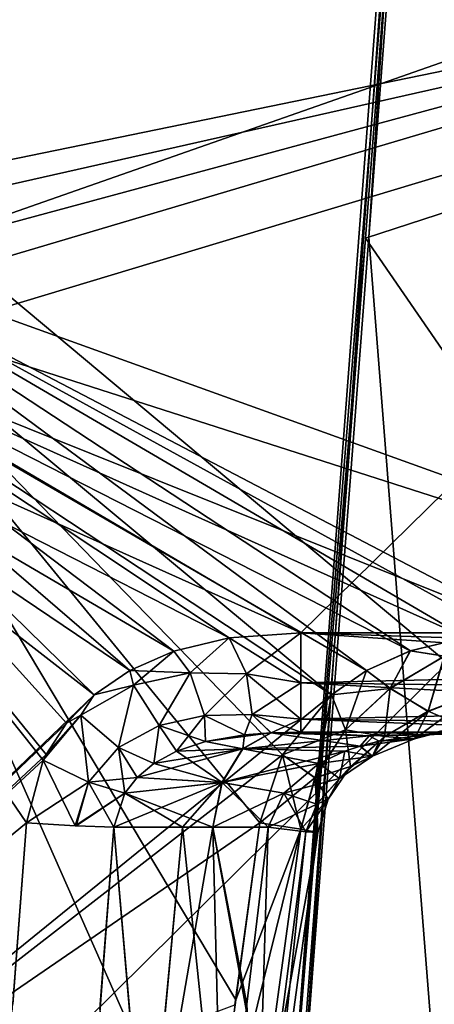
# Model space of a CAD drawing. Header units: millimetres. Extents: x -54 to 54, y -60 to 48.
# Tile 31 of 60: x -18.75 to -14.77, y 22.89 to 32.35. Entities that reach past the tile are written whole.
import ezdxf

# ---------------------------------------------------------------- set-up
doc = ezdxf.new("R2010")
doc.units = ezdxf.units.MM
doc.header["$LTSCALE"] = 41.718519
for name, color, linetype in [('100', 7, 'CONTINUOUS'), ('101', 7, 'CONTINUOUS'), ('14', 7, 'CONTINUOUS'), ('15', 7, 'CONTINUOUS'), ('157', 7, 'CONTINUOUS'), ('16', 7, 'CONTINUOUS'), ('17', 7, 'CONTINUOUS'), ('18', 7, 'CONTINUOUS'), ('28', 7, 'CONTINUOUS'), ('29', 7, 'CONTINUOUS'), ('30', 7, 'CONTINUOUS'), ('47', 7, 'CONTINUOUS'), ('48', 7, 'CONTINUOUS'), ('91', 7, 'CONTINUOUS'), ('93', 7, 'CONTINUOUS'), ('94', 7, 'CONTINUOUS'), ('95', 7, 'CONTINUOUS'), ('97', 7, 'CONTINUOUS'), ('98', 7, 'CONTINUOUS')]:
    doc.layers.add(name, color=color, linetype=linetype)

msp = doc.modelspace()

# ---------------------------------------------------------------- linework, layer by layer
at = {"layer": '100', "color": 7, "linetype": 'Continuous', "true_color": 0xe0f2ff}
for points in [[(-16.7406, 26.4081, 1.9427), (-17.2718, 26.2806, 1.9483), (-17.1132, 26.0721, 1.9888), (-16.7406, 26.4081, 1.9427)], [(-16.7406, 26.4081, 1.9427), (-17.1132, 26.0721, 1.9888), (-16.5721, 26.0631, 2.028), (-16.7406, 26.4081, 1.9427)], [(-16.0496, 26.4564, 1.9406), (-16.7406, 26.4081, 1.9427), (-16.0496, 25.9755, 2.0883), (-16.0496, 26.4564, 1.9406)], [(-16.7406, 26.4081, 1.9427), (-16.5721, 26.0631, 2.028), (-16.0496, 25.9755, 2.0883), (-16.7406, 26.4081, 1.9427)], [(-17.2718, 26.2806, 1.9483), (-17.6961, 26.0935, 1.9565), (-17.1132, 26.0721, 1.9888), (-17.2718, 26.2806, 1.9483)], [(-17.6961, 26.0935, 1.9565), (-18.0374, 25.8587, 1.9667), (-17.6604, 25.9534, 1.9724), (-17.6961, 26.0935, 1.9565)], [(-17.6961, 26.0935, 1.9565), (-17.6604, 25.9534, 1.9724), (-17.1132, 26.0721, 1.9888), (-17.6961, 26.0935, 1.9565)], [(-17.1132, 26.0721, 1.9888), (-17.6604, 25.9534, 1.9724), (-17.4141, 25.5646, 2.1854), (-17.1132, 26.0721, 1.9888)], [(-16.9765, 25.6622, 2.2528), (-17.1132, 26.0721, 1.9888), (-17.4141, 25.5646, 2.1854), (-16.9765, 25.6622, 2.2528)], [(-16.5721, 26.0631, 2.028), (-17.1132, 26.0721, 1.9888), (-16.9765, 25.6622, 2.2528), (-16.5721, 26.0631, 2.028)], [(-16.5193, 25.6724, 2.3439), (-16.5721, 26.0631, 2.028), (-16.9765, 25.6622, 2.2528), (-16.5193, 25.6724, 2.3439)], [(-16.0496, 25.9755, 2.0883), (-16.5721, 26.0631, 2.028), (-16.0496, 25.6268, 2.4523), (-16.0496, 25.9755, 2.0883)], [(-16.0496, 25.6268, 2.4523), (-16.5721, 26.0631, 2.028), (-16.5193, 25.6724, 2.3439), (-16.0496, 25.6268, 2.4523)], [(-17.6604, 25.9534, 1.9724), (-18.1666, 25.6641, 1.9766), (-17.8033, 25.3526, 2.1446), (-17.6604, 25.9534, 1.9724)], [(-18.0374, 25.8587, 1.9667), (-18.1666, 25.6641, 1.9766), (-17.6604, 25.9534, 1.9724), (-18.0374, 25.8587, 1.9667)], [(-17.4141, 25.5646, 2.1854), (-17.6604, 25.9534, 1.9724), (-17.8033, 25.3526, 2.1446), (-17.4141, 25.5646, 2.1854)], [(-18.0374, 25.8587, 1.9667), (-18.3043, 25.5863, 1.9786), (-18.1666, 25.6641, 1.9766), (-18.0374, 25.8587, 1.9667)], [(-18.1666, 25.6641, 1.9766), (-18.5271, 25.2322, 1.9941), (-18.0917, 25.0199, 2.1299), (-18.1666, 25.6641, 1.9766)], [(-18.5009, 25.285, 1.9918), (-18.5271, 25.2322, 1.9941), (-18.1666, 25.6641, 1.9766), (-18.5009, 25.285, 1.9918)], [(-18.3043, 25.5863, 1.9786), (-18.5009, 25.285, 1.9918), (-18.1666, 25.6641, 1.9766), (-18.3043, 25.5863, 1.9786)], [(-17.8033, 25.3526, 2.1446), (-18.1666, 25.6641, 1.9766), (-18.0917, 25.0199, 2.1299), (-17.8033, 25.3526, 2.1446)], [(-16.9672, 25.4121, 2.673), (-16.9765, 25.6622, 2.2528), (-17.4141, 25.5646, 2.1854), (-16.9672, 25.4121, 2.673)], [(-16.5917, 25.4759, 2.7818), (-16.5193, 25.6724, 2.3439), (-16.9765, 25.6622, 2.2528), (-16.5917, 25.4759, 2.7818)], [(-16.9672, 25.4121, 2.673), (-16.5917, 25.4759, 2.7818), (-16.9765, 25.6622, 2.2528), (-16.9672, 25.4121, 2.673)], [(-16.5917, 25.4759, 2.7818), (-16.338, 25.4942, 2.8566), (-16.5193, 25.6724, 2.3439), (-16.5917, 25.4759, 2.7818)], [(-16.0496, 25.5, 2.9397), (-16.0496, 25.6268, 2.4523), (-16.5193, 25.6724, 2.3439), (-16.0496, 25.5, 2.9397)], [(-16.338, 25.4942, 2.8566), (-16.0496, 25.5, 2.9397), (-16.5193, 25.6724, 2.3439), (-16.338, 25.4942, 2.8566)], [(-17.4628, 25.2012, 2.5437), (-17.4141, 25.5646, 2.1854), (-17.8033, 25.3526, 2.1446), (-17.4628, 25.2012, 2.5437)], [(-17.4628, 25.2012, 2.5437), (-17.2475, 25.3186, 2.5968), (-17.4141, 25.5646, 2.1854), (-17.4628, 25.2012, 2.5437)], [(-17.2475, 25.3186, 2.5968), (-16.9672, 25.4121, 2.673), (-17.4141, 25.5646, 2.1854), (-17.2475, 25.3186, 2.5968)], [(-17.6258, 25.065, 2.5082), (-17.8033, 25.3526, 2.1446), (-18.0917, 25.0199, 2.1299), (-17.6258, 25.065, 2.5082)], [(-17.6258, 25.065, 2.5082), (-17.4628, 25.2012, 2.5437), (-17.8033, 25.3526, 2.1446), (-17.6258, 25.065, 2.5082)], [(-18.5271, 25.2322, 1.9941), (-18.6878, 24.6307, 2.0203), (-18.0917, 25.0199, 2.1299), (-18.5271, 25.2322, 1.9941)], [(-18.0917, 25.0199, 2.1299), (-18.6878, 24.6307, 2.0203), (-18.2203, 24.6003, 2.1385), (-18.0917, 25.0199, 2.1299)], [(-17.7428, 24.9143, 2.4871), (-18.0917, 25.0199, 2.1299), (-18.2203, 24.6003, 2.1385), (-17.7428, 24.9143, 2.4871)], [(-17.7428, 24.9143, 2.4871), (-17.6258, 25.065, 2.5082), (-18.0917, 25.0199, 2.1299), (-17.7428, 24.9143, 2.4871)], [(-17.7428, 24.9143, 2.4871), (-18.2203, 24.6003, 2.1385), (-18.211, 24.5999, 2.1435), (-17.7428, 24.9143, 2.4871)], [(-17.8503, 24.5872, 2.4799), (-17.7428, 24.9143, 2.4871), (-18.211, 24.5999, 2.1435), (-17.8503, 24.5872, 2.4799)]]:
    msp.add_3dface(points, dxfattribs=at)
at = {"layer": '101', "color": 7, "linetype": 'Continuous', "true_color": 0xe0f2ff}
for points in [[(-14.9974, 26.2826, 5.06), (-14.4636, 26.4103, 4.8091), (-14.6676, 26.2315, 4.8876), (-14.9974, 26.2826, 5.06)], [(-15.4178, 26.0948, 5.2534), (-14.9974, 26.2826, 5.06), (-15.1901, 25.923, 5.0926), (-15.4178, 26.0948, 5.2534)], [(-14.9974, 26.2826, 5.06), (-14.6676, 26.2315, 4.8876), (-15.1901, 25.923, 5.0926), (-14.9974, 26.2826, 5.06)], [(-15.1901, 25.923, 5.0926), (-14.6676, 26.2315, 4.8876), (-14.827, 25.7007, 4.6751), (-15.1901, 25.923, 5.0926)], [(-14.827, 25.7007, 4.6751), (-14.6676, 26.2315, 4.8876), (-14.3437, 25.8871, 4.5405), (-14.827, 25.7007, 4.6751)], [(-15.7566, 25.8592, 5.4051), (-15.4178, 26.0948, 5.2534), (-15.6197, 25.5249, 5.2365), (-15.7566, 25.8592, 5.4051)], [(-15.4178, 26.0948, 5.2534), (-15.1901, 25.923, 5.0926), (-15.6197, 25.5249, 5.2365), (-15.4178, 26.0948, 5.2534)], [(-16.2275, 25.2841, 5.604), (-15.7566, 25.8592, 5.4051), (-15.914, 25.0611, 5.3131), (-16.2275, 25.2841, 5.604)], [(-15.7566, 25.8592, 5.4051), (-15.6197, 25.5249, 5.2365), (-15.914, 25.0611, 5.3131), (-15.7566, 25.8592, 5.4051)], [(-15.6197, 25.5249, 5.2365), (-15.1901, 25.923, 5.0926), (-15.2457, 25.4589, 4.7684), (-15.6197, 25.5249, 5.2365)], [(-15.2457, 25.4589, 4.7684), (-15.1901, 25.923, 5.0926), (-14.827, 25.7007, 4.6751), (-15.2457, 25.4589, 4.7684)], [(-14.3437, 25.8871, 4.5405), (-14.4931, 25.5586, 4.1525), (-14.9586, 25.4371, 4.2346), (-14.3437, 25.8871, 4.5405)], [(-14.827, 25.7007, 4.6751), (-14.3437, 25.8871, 4.5405), (-14.9586, 25.4371, 4.2346), (-14.827, 25.7007, 4.6751)], [(-14.827, 25.7007, 4.6751), (-14.9586, 25.4371, 4.2346), (-15.3608, 25.2691, 4.2872), (-14.827, 25.7007, 4.6751)], [(-15.2457, 25.4589, 4.7684), (-14.827, 25.7007, 4.6751), (-15.3608, 25.2691, 4.2872), (-15.2457, 25.4589, 4.7684)], [(-14.4931, 25.5586, 4.1525), (-14.8495, 25.477, 3.7009), (-14.9586, 25.4371, 4.2346), (-14.4931, 25.5586, 4.1525)], [(-13.9836, 25.6396, 4.0369), (-14.8495, 25.477, 3.7009), (-14.4931, 25.5586, 4.1525), (-13.9836, 25.6396, 4.0369)], [(-13.9836, 25.6396, 4.0369), (-13.9932, 25.6268, 4.0169), (-14.8495, 25.477, 3.7009), (-13.9836, 25.6396, 4.0369)], [(-13.9932, 25.6268, 4.0169), (-14.2047, 25.5, 3.5778), (-14.8495, 25.477, 3.7009), (-13.9932, 25.6268, 4.0169)], [(-15.914, 25.0611, 5.3131), (-15.6197, 25.5249, 5.2365), (-15.5728, 25.1704, 4.8198), (-15.914, 25.0611, 5.3131)], [(-15.5728, 25.1704, 4.8198), (-15.6197, 25.5249, 5.2365), (-15.2457, 25.4589, 4.7684), (-15.5728, 25.1704, 4.8198)], [(-14.8495, 25.477, 3.7009), (-15.2983, 25.4131, 3.7743), (-14.9586, 25.4371, 4.2346), (-14.8495, 25.477, 3.7009)], [(-15.2457, 25.4589, 4.7684), (-15.3608, 25.2691, 4.2872), (-15.6798, 25.0559, 4.3137), (-15.2457, 25.4589, 4.7684)], [(-15.5728, 25.1704, 4.8198), (-15.2457, 25.4589, 4.7684), (-15.6798, 25.0559, 4.3137), (-15.5728, 25.1704, 4.8198)], [(-15.4816, 25.3673, 3.8031), (-15.6269, 25.3192, 3.8256), (-15.3608, 25.2691, 4.2872), (-15.4816, 25.3673, 3.8031)], [(-14.9586, 25.4371, 4.2346), (-15.4816, 25.3673, 3.8031), (-15.3608, 25.2691, 4.2872), (-14.9586, 25.4371, 4.2346)], [(-15.2983, 25.4131, 3.7743), (-15.4816, 25.3673, 3.8031), (-14.9586, 25.4371, 4.2346), (-15.2983, 25.4131, 3.7743)], [(-16.4438, 24.6307, 5.6765), (-16.2275, 25.2841, 5.604), (-16.0499, 24.5695, 5.3282), (-16.4438, 24.6307, 5.6765)], [(-16.0499, 24.5695, 5.3282), (-16.2275, 25.2841, 5.604), (-15.914, 25.0611, 5.3131), (-16.0499, 24.5695, 5.3282)], [(-15.6269, 25.3192, 3.8256), (-15.8785, 25.2014, 3.864), (-15.3608, 25.2691, 4.2872), (-15.6269, 25.3192, 3.8256)], [(-15.8785, 25.2014, 3.864), (-16.2127, 24.9138, 3.9115), (-15.6798, 25.0559, 4.3137), (-15.8785, 25.2014, 3.864)], [(-15.3608, 25.2691, 4.2872), (-15.8785, 25.2014, 3.864), (-15.6798, 25.0559, 4.3137), (-15.3608, 25.2691, 4.2872)], [(-15.7885, 24.8559, 4.8345), (-15.914, 25.0611, 5.3131), (-15.5728, 25.1704, 4.8198), (-15.7885, 24.8559, 4.8345)], [(-15.5728, 25.1704, 4.8198), (-15.6798, 25.0559, 4.3137), (-15.8978, 24.8085, 4.3182), (-15.5728, 25.1704, 4.8198)], [(-15.7885, 24.8559, 4.8345), (-15.5728, 25.1704, 4.8198), (-15.8978, 24.8085, 4.3182), (-15.7885, 24.8559, 4.8345)], [(-15.6798, 25.0559, 4.3137), (-16.2127, 24.9138, 3.9115), (-15.8978, 24.8085, 4.3182), (-15.6798, 25.0559, 4.3137)], [(-15.8878, 24.5377, 4.8247), (-16.0499, 24.5695, 5.3282), (-15.914, 25.0611, 5.3131), (-15.8878, 24.5377, 4.8247)], [(-15.8878, 24.5377, 4.8247), (-15.914, 25.0611, 5.3131), (-15.7885, 24.8559, 4.8345), (-15.8878, 24.5377, 4.8247)], [(-16.2127, 24.9138, 3.9115), (-16.3632, 24.5872, 3.9231), (-15.8978, 24.8085, 4.3182), (-16.2127, 24.9138, 3.9115)], [(-16.3632, 24.5872, 3.9231), (-16.0035, 24.5443, 4.3077), (-15.8978, 24.8085, 4.3182), (-16.3632, 24.5872, 3.9231)], [(-16.0035, 24.5443, 4.3077), (-15.7885, 24.8559, 4.8345), (-15.8978, 24.8085, 4.3182), (-16.0035, 24.5443, 4.3077)], [(-16.0035, 24.5443, 4.3077), (-15.8878, 24.5377, 4.8247), (-15.7885, 24.8559, 4.8345), (-16.0035, 24.5443, 4.3077)]]:
    msp.add_3dface(points, dxfattribs=at)
at = {"layer": '14', "color": 7, "linetype": 'Continuous', "true_color": 0xe0f2ff}
for points in [[(-21.9479, 38.6944, -1.4063), (-9.4518, 32.9344, -1.6578), (-22.522, 30.2511, -1.7749), (-21.9479, 38.6944, -1.4063)], [(-9.4518, 32.9344, -1.6578), (-10.6909, 26.4564, -1.9406), (-22.522, 30.2511, -1.7749), (-9.4518, 32.9344, -1.6578)], [(-18.8204, 22.8852, -2.0965), (-22.522, 30.2511, -1.7749), (-18.6878, 24.6307, -2.0203), (-18.8204, 22.8852, -2.0965)], [(-18.6878, 24.6307, -2.0203), (-22.522, 30.2511, -1.7749), (-18.5271, 25.2322, -1.9941), (-18.6878, 24.6307, -2.0203)], [(-18.5271, 25.2322, -1.9941), (-22.522, 30.2511, -1.7749), (-18.5009, 25.285, -1.9918), (-18.5271, 25.2322, -1.9941)], [(-18.5009, 25.285, -1.9918), (-22.522, 30.2511, -1.7749), (-18.3043, 25.5863, -1.9786), (-18.5009, 25.285, -1.9918)], [(-18.3043, 25.5863, -1.9786), (-22.522, 30.2511, -1.7749), (-18.0374, 25.8587, -1.9667), (-18.3043, 25.5863, -1.9786)], [(-18.0374, 25.8587, -1.9667), (-22.522, 30.2511, -1.7749), (-17.6961, 26.0935, -1.9565), (-18.0374, 25.8587, -1.9667)], [(-17.6961, 26.0935, -1.9565), (-22.522, 30.2511, -1.7749), (-17.2718, 26.2806, -1.9483), (-17.6961, 26.0935, -1.9565)], [(-17.2718, 26.2806, -1.9483), (-22.522, 30.2511, -1.7749), (-16.7406, 26.4081, -1.9427), (-17.2718, 26.2806, -1.9483)], [(-16.7406, 26.4081, -1.9427), (-22.522, 30.2511, -1.7749), (-16.0496, 26.4564, -1.9406), (-16.7406, 26.4081, -1.9427)], [(-22.522, 30.2511, -1.7749), (-10.6909, 26.4564, -1.9406), (-16.0496, 26.4564, -1.9406), (-22.522, 30.2511, -1.7749)]]:
    msp.add_3dface(points, dxfattribs=at)
at = {"layer": '15', "color": 7, "linetype": 'Continuous', "true_color": 0xe0f2ff}
for points in [[(-21.9479, 38.6944, 1.4063), (-22.5803, 29.3888, 1.8126), (-9.4518, 32.9344, 1.6578), (-21.9479, 38.6944, 1.4063)], [(-22.5803, 29.3888, 1.8126), (-16.0496, 26.4564, 1.9406), (-9.4518, 32.9344, 1.6578), (-22.5803, 29.3888, 1.8126)], [(-16.0496, 26.4564, 1.9406), (-10.6909, 26.4564, 1.9406), (-9.4518, 32.9344, 1.6578), (-16.0496, 26.4564, 1.9406)], [(-23.1484, 20.9564, 2.1807), (-18.0374, 25.8587, 1.9667), (-22.5803, 29.3888, 1.8126), (-23.1484, 20.9564, 2.1807)], [(-16.7406, 26.4081, 1.9427), (-16.0496, 26.4564, 1.9406), (-22.5803, 29.3888, 1.8126), (-16.7406, 26.4081, 1.9427)], [(-17.2718, 26.2806, 1.9483), (-16.7406, 26.4081, 1.9427), (-22.5803, 29.3888, 1.8126), (-17.2718, 26.2806, 1.9483)], [(-17.6961, 26.0935, 1.9565), (-17.2718, 26.2806, 1.9483), (-22.5803, 29.3888, 1.8126), (-17.6961, 26.0935, 1.9565)], [(-18.0374, 25.8587, 1.9667), (-17.6961, 26.0935, 1.9565), (-22.5803, 29.3888, 1.8126), (-18.0374, 25.8587, 1.9667)], [(-18.3043, 25.5863, 1.9786), (-18.0374, 25.8587, 1.9667), (-23.1484, 20.9564, 2.1807), (-18.3043, 25.5863, 1.9786)], [(-18.5009, 25.285, 1.9918), (-18.3043, 25.5863, 1.9786), (-23.1484, 20.9564, 2.1807), (-18.5009, 25.285, 1.9918)], [(-18.5271, 25.2322, 1.9941), (-18.5009, 25.285, 1.9918), (-23.1484, 20.9564, 2.1807), (-18.5271, 25.2322, 1.9941)], [(-18.6878, 24.6307, 2.0203), (-18.5271, 25.2322, 1.9941), (-23.1484, 20.9564, 2.1807), (-18.6878, 24.6307, 2.0203)], [(-18.8328, 22.7223, 2.1036), (-18.6878, 24.6307, 2.0203), (-23.1484, 20.9564, 2.1807), (-18.8328, 22.7223, 2.1036)]]:
    msp.add_3dface(points, dxfattribs=at)
at = {"layer": '157', "color": 7, "linetype": 'Continuous', "true_color": 0xe0f2ff}
for points in [[(-16.1083, 20.9644, 17.1434), (-14.8473, 38.7048, 16.4968), (-16.2018, 20.9665, 16.9465), (-16.1083, 20.9644, 17.1434)], [(-14.8473, 38.7048, 16.4968), (-14.7838, 38.6944, 16.2827), (-16.2018, 20.9665, 16.9465), (-14.8473, 38.7048, 16.4968)], [(-14.7838, 38.6944, 16.2827), (-15.4299, 30.2511, 16.5017), (-16.2018, 20.9665, 16.9465), (-14.7838, 38.6944, 16.2827)], [(-16.1083, 20.9644, 17.1434), (-15.3971, 30.2591, 16.9099), (-14.8473, 38.7048, 16.4968), (-16.1083, 20.9644, 17.1434)], [(-15.3971, 30.2591, 16.9099), (-14.7476, 38.7023, 16.6939), (-14.8473, 38.7048, 16.4968), (-15.3971, 30.2591, 16.9099)], [(-15.4299, 30.2511, 16.5017), (-16.1378, 20.9564, 16.7385), (-16.2018, 20.9665, 16.9465), (-15.4299, 30.2511, 16.5017)]]:
    msp.add_3dface(points, dxfattribs=at)
at = {"layer": '16', "color": 7, "linetype": 'Continuous', "true_color": 0xe0f2ff}
for points in [[(-20.3845, 38.6944, 8.2558), (-9.235, 32.9344, 2.6074), (-21.0606, 30.2651, 8.1729), (-20.3845, 38.6944, 8.2558)], [(-9.235, 32.9344, 2.6074), (-10.4742, 26.4564, 2.8902), (-21.0606, 30.2651, 8.1729), (-9.235, 32.9344, 2.6074)], [(-21.8022, 20.9564, 8.0789), (-21.0606, 30.2651, 8.1729), (-16.9401, 20.9564, 5.7375), (-21.8022, 20.9564, 8.0789)], [(-16.9401, 20.9564, 5.7375), (-21.0606, 30.2651, 8.1729), (-16.6771, 22.9284, 5.7064), (-16.9401, 20.9564, 5.7375)], [(-16.6771, 22.9284, 5.7064), (-21.0606, 30.2651, 8.1729), (-16.4438, 24.6307, 5.6765), (-16.6771, 22.9284, 5.7064)], [(-16.4438, 24.6307, 5.6765), (-21.0606, 30.2651, 8.1729), (-16.2275, 25.2841, 5.604), (-16.4438, 24.6307, 5.6765)], [(-16.2275, 25.2841, 5.604), (-21.0606, 30.2651, 8.1729), (-15.7566, 25.8592, 5.4051), (-16.2275, 25.2841, 5.604)], [(-15.7566, 25.8592, 5.4051), (-21.0606, 30.2651, 8.1729), (-15.4178, 26.0948, 5.2534), (-15.7566, 25.8592, 5.4051)], [(-15.4178, 26.0948, 5.2534), (-21.0606, 30.2651, 8.1729), (-14.9974, 26.2826, 5.06), (-15.4178, 26.0948, 5.2534)], [(-14.9974, 26.2826, 5.06), (-21.0606, 30.2651, 8.1729), (-14.4636, 26.4103, 4.8091), (-14.9974, 26.2826, 5.06)], [(-14.4636, 26.4103, 4.8091), (-21.0606, 30.2651, 8.1729), (-14.1046, 26.4471, 4.638), (-14.4636, 26.4103, 4.8091)], [(-14.1046, 26.4471, 4.638), (-21.0606, 30.2651, 8.1729), (-13.7712, 26.4564, 4.4779), (-14.1046, 26.4471, 4.638)], [(-21.0606, 30.2651, 8.1729), (-10.4742, 26.4564, 2.8902), (-13.7712, 26.4564, 4.4779), (-21.0606, 30.2651, 8.1729)]]:
    msp.add_3dface(points, dxfattribs=at)
at = {"layer": '17', "color": 7, "linetype": 'Continuous', "true_color": 0xe0f2ff}
for points in [[(-19.1642, 38.6944, 10.7899), (-19.5577, 29.3888, 11.4303), (-7.7965, 32.9344, 5.5946), (-19.1642, 38.6944, 10.7899)], [(-19.9098, 20.9564, 12.0085), (-9.6339, 20.9564, 7.0599), (-7.7965, 32.9344, 5.5946), (-19.9098, 20.9564, 12.0085)], [(-19.5577, 29.3888, 11.4303), (-19.9098, 20.9564, 12.0085), (-7.7965, 32.9344, 5.5946), (-19.5577, 29.3888, 11.4303)]]:
    msp.add_3dface(points, dxfattribs=at)
at = {"layer": '18', "color": 7, "linetype": 'Continuous', "true_color": 0xe0f2ff}
for points in [[(-14.7838, 38.6944, 16.2827), (-7.1892, 32.9344, 6.3561), (-15.4299, 30.2511, 16.5017), (-14.7838, 38.6944, 16.2827)], [(-7.1892, 32.9344, 6.3561), (-9.0266, 20.9564, 7.8214), (-15.4299, 30.2511, 16.5017), (-7.1892, 32.9344, 6.3561)], [(-15.4299, 30.2511, 16.5017), (-9.0266, 20.9564, 7.8214), (-16.1378, 20.9564, 16.7385), (-15.4299, 30.2511, 16.5017)]]:
    msp.add_3dface(points, dxfattribs=at)
at = {"layer": '28', "color": 7, "linetype": 'Continuous', "true_color": 0xe0f2ff}
for points in [[(-19.1642, 38.6944, -10.7899), (-7.721, 34.3873, -5.4878), (-19.5215, 30.2511, -11.3711), (-19.1642, 38.6944, -10.7899)], [(-7.721, 34.3873, -5.4878), (-8.4152, 20.9564, -6.473), (-19.5215, 30.2511, -11.3711), (-7.721, 34.3873, -5.4878)], [(-8.4152, 20.9564, -6.473), (-19.9098, 20.9564, -12.0085), (-19.5215, 30.2511, -11.3711), (-8.4152, 20.9564, -6.473)]]:
    msp.add_3dface(points, dxfattribs=at)
at = {"layer": '29', "color": 7, "linetype": 'Continuous', "true_color": 0xe0f2ff}
for points in [[(-20.3845, 38.6944, -8.2558), (-21.1294, 29.4041, -8.1643), (-9.235, 32.9344, -2.6074), (-20.3845, 38.6944, -8.2558)], [(-21.1294, 29.4041, -8.1643), (-13.7712, 26.4564, -4.4779), (-9.235, 32.9344, -2.6074), (-21.1294, 29.4041, -8.1643)], [(-21.8022, 20.9564, -8.0789), (-15.7568, 25.8591, -5.4052), (-21.1294, 29.4041, -8.1643), (-21.8022, 20.9564, -8.0789)], [(-15.418, 26.0947, -5.2535), (-14.9976, 26.2826, -5.0601), (-21.1294, 29.4041, -8.1643), (-15.418, 26.0947, -5.2535)], [(-14.9976, 26.2826, -5.0601), (-14.4638, 26.4103, -4.8093), (-21.1294, 29.4041, -8.1643), (-14.9976, 26.2826, -5.0601)], [(-15.7568, 25.8591, -5.4052), (-15.418, 26.0947, -5.2535), (-21.1294, 29.4041, -8.1643), (-15.7568, 25.8591, -5.4052)], [(-14.4638, 26.4103, -4.8093), (-13.7712, 26.4564, -4.4779), (-21.1294, 29.4041, -8.1643), (-14.4638, 26.4103, -4.8093)], [(-16.2276, 25.2839, -5.604), (-15.7568, 25.8591, -5.4052), (-21.8022, 20.9564, -8.0789), (-16.2276, 25.2839, -5.604)], [(-16.4438, 24.6307, -5.6765), (-16.2276, 25.2839, -5.604), (-21.8022, 20.9564, -8.0789), (-16.4438, 24.6307, -5.6765)], [(-16.6837, 22.8791, -5.7072), (-16.4438, 24.6307, -5.6765), (-21.8022, 20.9564, -8.0789), (-16.6837, 22.8791, -5.7072)]]:
    msp.add_3dface(points, dxfattribs=at)
at = {"layer": '30', "color": 7, "linetype": 'Continuous', "true_color": 0xe0f2ff}
for points in [[(-14.7476, 38.7023, 16.6939), (-15.3971, 30.2591, 16.9099), (-13.8001, 10.0376, 19.993), (-14.7476, 38.7023, 16.6939)], [(-15.3971, 30.2591, 16.9099), (-16.1083, 20.9644, 17.1434), (-13.8001, 10.0376, 19.993), (-15.3971, 30.2591, 16.9099)]]:
    msp.add_3dface(points, dxfattribs=at)
at = {"layer": '47', "color": 7, "linetype": 'Continuous', "true_color": 0xe0f2ff}
for points in [[(-17.5335, 20.9128, 3.3967), (-17.8503, 24.5872, 2.4799), (-17.9945, 22.6788, 2.5645), (-17.5335, 20.9128, 3.3967)], [(-17.1895, 24.5872, 3.2867), (-17.8503, 24.5872, 2.4799), (-17.5335, 20.9128, 3.3967), (-17.1895, 24.5872, 3.2867)], [(-16.8037, 20.9128, 4.0202), (-17.1895, 24.5872, 3.2867), (-17.5335, 20.9128, 3.3967), (-16.8037, 20.9128, 4.0202)], [(-16.8979, 24.5872, 3.5465), (-17.1895, 24.5872, 3.2867), (-16.8037, 20.9128, 4.0202), (-16.8979, 24.5872, 3.5465)], [(-16.5693, 22.8849, 3.9699), (-16.8979, 24.5872, 3.5465), (-16.8037, 20.9128, 4.0202), (-16.5693, 22.8849, 3.9699)], [(-16.3632, 24.5872, 3.9231), (-16.8979, 24.5872, 3.5465), (-16.5693, 22.8849, 3.9699), (-16.3632, 24.5872, 3.9231)]]:
    msp.add_3dface(points, dxfattribs=at)
at = {"layer": '48', "color": 7, "linetype": 'Continuous', "true_color": 0xe0f2ff}
for points in [[(-17.8503, 24.5872, -2.4799), (-17.5323, 20.9128, -3.3979), (-17.9822, 22.8417, -2.5573), (-17.8503, 24.5872, -2.4799)], [(-17.5323, 20.9128, -3.3979), (-17.8503, 24.5872, -2.4799), (-17.188, 24.5872, -3.2882), (-17.5323, 20.9128, -3.3979)], [(-16.8037, 20.9128, -4.0202), (-17.5323, 20.9128, -3.3979), (-16.8967, 24.5872, -3.5474), (-16.8037, 20.9128, -4.0202)], [(-16.8967, 24.5872, -3.5474), (-17.5323, 20.9128, -3.3979), (-17.188, 24.5872, -3.2882), (-16.8967, 24.5872, -3.5474)], [(-16.5752, 22.8356, -3.9712), (-16.8037, 20.9128, -4.0202), (-16.8967, 24.5872, -3.5474), (-16.5752, 22.8356, -3.9712)], [(-16.3632, 24.5872, -3.9231), (-16.5752, 22.8356, -3.9712), (-16.8967, 24.5872, -3.5474), (-16.3632, 24.5872, -3.9231)]]:
    msp.add_3dface(points, dxfattribs=at)
at = {"layer": '91', "color": 7, "linetype": 'Continuous', "true_color": 0xe0f2ff}
for points in [[(-16.0496, 26.4564, -1.9406), (-10.8744, 26.0972, -2.0244), (-16.0496, 25.9755, -2.0883), (-16.0496, 26.4564, -1.9406)], [(-16.0496, 26.4564, -1.9406), (-10.6909, 26.4564, -1.9406), (-10.7427, 26.2797, -1.9642), (-16.0496, 26.4564, -1.9406)], [(-10.8744, 26.0972, -2.0244), (-16.0496, 26.4564, -1.9406), (-10.7427, 26.2797, -1.9642), (-10.8744, 26.0972, -2.0244)], [(-10.8744, 26.0972, -2.0244), (-11.1125, 25.9089, -2.133), (-16.0496, 25.9755, -2.0883), (-10.8744, 26.0972, -2.0244)], [(-11.1125, 25.9089, -2.133), (-11.4872, 25.728, -2.3041), (-16.0496, 25.9755, -2.0883), (-11.1125, 25.9089, -2.133)], [(-16.0496, 25.9755, -2.0883), (-11.4872, 25.728, -2.3041), (-16.0496, 25.6268, -2.4523), (-16.0496, 25.9755, -2.0883)], [(-11.4872, 25.728, -2.3041), (-12.0475, 25.5749, -2.5599), (-16.0496, 25.6268, -2.4523), (-11.4872, 25.728, -2.3041)], [(-16.0496, 25.6268, -2.4523), (-12.8795, 25.5, -2.9397), (-16.0496, 25.5, -2.9397), (-16.0496, 25.6268, -2.4523)], [(-12.0475, 25.5749, -2.5599), (-12.8795, 25.5, -2.9397), (-16.0496, 25.6268, -2.4523), (-12.0475, 25.5749, -2.5599)]]:
    msp.add_3dface(points, dxfattribs=at)
at = {"layer": '93', "color": 7, "linetype": 'Continuous', "true_color": 0xe0f2ff}
for points in [[(-16.5918, 25.4759, -2.7818), (-16.6098, 25.34, -3.196), (-16.9672, 25.4121, -2.673), (-16.5918, 25.4759, -2.7818)], [(-16.3367, 25.4942, -2.857), (-16.6098, 25.34, -3.196), (-16.5918, 25.4759, -2.7818), (-16.3367, 25.4942, -2.857)], [(-16.3367, 25.4942, -2.857), (-15.4802, 25.3677, -3.8029), (-16.6098, 25.34, -3.196), (-16.3367, 25.4942, -2.857)], [(-16.0496, 25.5, -2.9397), (-15.3922, 25.4656, -3.5826), (-16.3367, 25.4942, -2.857), (-16.0496, 25.5, -2.9397)], [(-15.3922, 25.4656, -3.5826), (-15.4802, 25.3677, -3.8029), (-16.3367, 25.4942, -2.857), (-15.3922, 25.4656, -3.5826)], [(-16.0496, 25.5, -2.9397), (-15.2981, 25.5, -3.3403), (-15.3922, 25.4656, -3.5826), (-16.0496, 25.5, -2.9397)], [(-15.4802, 25.3677, -3.8029), (-15.3922, 25.4656, -3.5826), (-15.2984, 25.4131, -3.7744), (-15.4802, 25.3677, -3.8029)], [(-15.3922, 25.4656, -3.5826), (-15.2981, 25.5, -3.3403), (-14.8497, 25.4769, -3.7009), (-15.3922, 25.4656, -3.5826)], [(-15.2984, 25.4131, -3.7744), (-15.3922, 25.4656, -3.5826), (-14.8497, 25.4769, -3.7009), (-15.2984, 25.4131, -3.7744)], [(-15.2981, 25.5, -3.3403), (-15.1714, 25.5, -3.3868), (-14.8497, 25.4769, -3.7009), (-15.2981, 25.5, -3.3403)], [(-15.1714, 25.5, -3.3868), (-14.2047, 25.5, -3.5778), (-14.8497, 25.4769, -3.7009), (-15.1714, 25.5, -3.3868)], [(-16.9672, 25.4121, -2.673), (-16.6098, 25.34, -3.196), (-17.2475, 25.3186, -2.5968), (-16.9672, 25.4121, -2.673)], [(-16.6098, 25.34, -3.196), (-15.4802, 25.3677, -3.8029), (-15.627, 25.3192, -3.8256), (-16.6098, 25.34, -3.196)], [(-17.2475, 25.3186, -2.5968), (-16.8084, 25.0161, -3.4392), (-17.4628, 25.2012, -2.5437), (-17.2475, 25.3186, -2.5968)], [(-16.6098, 25.34, -3.196), (-16.8084, 25.0161, -3.4392), (-17.2475, 25.3186, -2.5968), (-16.6098, 25.34, -3.196)], [(-16.8084, 25.0161, -3.4392), (-16.6098, 25.34, -3.196), (-15.8786, 25.2013, -3.864), (-16.8084, 25.0161, -3.4392)], [(-15.8786, 25.2013, -3.864), (-16.6098, 25.34, -3.196), (-15.627, 25.3192, -3.8256), (-15.8786, 25.2013, -3.864)], [(-17.4628, 25.2012, -2.5437), (-16.8084, 25.0161, -3.4392), (-17.6258, 25.065, -2.5082), (-17.4628, 25.2012, -2.5437)], [(-16.2128, 24.9138, -3.9115), (-16.8084, 25.0161, -3.4392), (-15.8786, 25.2013, -3.864), (-16.2128, 24.9138, -3.9115)], [(-17.6258, 25.065, -2.5082), (-16.8084, 25.0161, -3.4392), (-17.7428, 24.9143, -2.4871), (-17.6258, 25.065, -2.5082)], [(-16.8084, 25.0161, -3.4392), (-16.8967, 24.5872, -3.5474), (-17.7428, 24.9143, -2.4871), (-16.8084, 25.0161, -3.4392)], [(-16.3632, 24.5872, -3.9231), (-16.8967, 24.5872, -3.5474), (-16.8084, 25.0161, -3.4392), (-16.3632, 24.5872, -3.9231)], [(-16.3632, 24.5872, -3.9231), (-16.8084, 25.0161, -3.4392), (-16.2128, 24.9138, -3.9115), (-16.3632, 24.5872, -3.9231)], [(-17.188, 24.5872, -3.2882), (-17.8503, 24.5872, -2.4799), (-17.7428, 24.9143, -2.4871), (-17.188, 24.5872, -3.2882)], [(-16.8967, 24.5872, -3.5474), (-17.188, 24.5872, -3.2882), (-17.7428, 24.9143, -2.4871), (-16.8967, 24.5872, -3.5474)]]:
    msp.add_3dface(points, dxfattribs=at)
at = {"layer": '94', "color": 7, "linetype": 'Continuous', "true_color": 0xe0f2ff}
for points in [[(-17.2718, 26.2806, -1.9483), (-16.7406, 26.4081, -1.9427), (-17.1132, 26.0721, -1.9888), (-17.2718, 26.2806, -1.9483)], [(-17.1132, 26.0721, -1.9888), (-16.7406, 26.4081, -1.9427), (-16.5721, 26.0631, -2.028), (-17.1132, 26.0721, -1.9888)], [(-16.7406, 26.4081, -1.9427), (-16.0496, 26.4564, -1.9406), (-16.5721, 26.0631, -2.028), (-16.7406, 26.4081, -1.9427)], [(-16.0496, 26.4564, -1.9406), (-16.0496, 25.9755, -2.0883), (-16.5721, 26.0631, -2.028), (-16.0496, 26.4564, -1.9406)], [(-17.6961, 26.0935, -1.9565), (-17.2718, 26.2806, -1.9483), (-17.6604, 25.9534, -1.9724), (-17.6961, 26.0935, -1.9565)], [(-17.6604, 25.9534, -1.9724), (-17.2718, 26.2806, -1.9483), (-17.1132, 26.0721, -1.9888), (-17.6604, 25.9534, -1.9724)], [(-18.0374, 25.8587, -1.9667), (-17.6961, 26.0935, -1.9565), (-17.6604, 25.9534, -1.9724), (-18.0374, 25.8587, -1.9667)], [(-17.6604, 25.9534, -1.9724), (-17.1132, 26.0721, -1.9888), (-17.4141, 25.5646, -2.1854), (-17.6604, 25.9534, -1.9724)], [(-17.4141, 25.5646, -2.1854), (-17.1132, 26.0721, -1.9888), (-16.9765, 25.6622, -2.2528), (-17.4141, 25.5646, -2.1854)], [(-17.1132, 26.0721, -1.9888), (-16.5721, 26.0631, -2.028), (-16.9765, 25.6622, -2.2528), (-17.1132, 26.0721, -1.9888)], [(-16.9765, 25.6622, -2.2528), (-16.5721, 26.0631, -2.028), (-16.5193, 25.6724, -2.3439), (-16.9765, 25.6622, -2.2528)], [(-16.5721, 26.0631, -2.028), (-16.0496, 25.9755, -2.0883), (-16.5193, 25.6724, -2.3439), (-16.5721, 26.0631, -2.028)], [(-18.1666, 25.6641, -1.9766), (-17.6604, 25.9534, -1.9724), (-17.8033, 25.3526, -2.1446), (-18.1666, 25.6641, -1.9766)], [(-18.1666, 25.6641, -1.9766), (-18.0374, 25.8587, -1.9667), (-17.6604, 25.9534, -1.9724), (-18.1666, 25.6641, -1.9766)], [(-17.8033, 25.3526, -2.1446), (-17.6604, 25.9534, -1.9724), (-17.4141, 25.5646, -2.1854), (-17.8033, 25.3526, -2.1446)], [(-16.0496, 25.9755, -2.0883), (-16.0496, 25.6268, -2.4523), (-16.5193, 25.6724, -2.3439), (-16.0496, 25.9755, -2.0883)], [(-18.3043, 25.5863, -1.9786), (-18.0374, 25.8587, -1.9667), (-18.1666, 25.6641, -1.9766), (-18.3043, 25.5863, -1.9786)], [(-18.5271, 25.2322, -1.9941), (-18.1666, 25.6641, -1.9766), (-18.0917, 25.0199, -2.1299), (-18.5271, 25.2322, -1.9941)], [(-18.5271, 25.2322, -1.9941), (-18.5009, 25.285, -1.9918), (-18.1666, 25.6641, -1.9766), (-18.5271, 25.2322, -1.9941)], [(-18.5009, 25.285, -1.9918), (-18.3043, 25.5863, -1.9786), (-18.1666, 25.6641, -1.9766), (-18.5009, 25.285, -1.9918)], [(-18.0917, 25.0199, -2.1299), (-18.1666, 25.6641, -1.9766), (-17.8033, 25.3526, -2.1446), (-18.0917, 25.0199, -2.1299)], [(-17.2475, 25.3186, -2.5968), (-17.4141, 25.5646, -2.1854), (-16.9765, 25.6622, -2.2528), (-17.2475, 25.3186, -2.5968)], [(-16.9672, 25.4121, -2.673), (-17.2475, 25.3186, -2.5968), (-16.9765, 25.6622, -2.2528), (-16.9672, 25.4121, -2.673)], [(-16.5918, 25.4759, -2.7818), (-16.9765, 25.6622, -2.2528), (-16.5193, 25.6724, -2.3439), (-16.5918, 25.4759, -2.7818)], [(-16.5918, 25.4759, -2.7818), (-16.9672, 25.4121, -2.673), (-16.9765, 25.6622, -2.2528), (-16.5918, 25.4759, -2.7818)], [(-16.3367, 25.4942, -2.857), (-16.5918, 25.4759, -2.7818), (-16.5193, 25.6724, -2.3439), (-16.3367, 25.4942, -2.857)], [(-16.0496, 25.6268, -2.4523), (-16.3367, 25.4942, -2.857), (-16.5193, 25.6724, -2.3439), (-16.0496, 25.6268, -2.4523)], [(-17.4628, 25.2012, -2.5437), (-17.8033, 25.3526, -2.1446), (-17.4141, 25.5646, -2.1854), (-17.4628, 25.2012, -2.5437)], [(-17.2475, 25.3186, -2.5968), (-17.4628, 25.2012, -2.5437), (-17.4141, 25.5646, -2.1854), (-17.2475, 25.3186, -2.5968)], [(-16.0496, 25.6268, -2.4523), (-16.0496, 25.5, -2.9397), (-16.3367, 25.4942, -2.857), (-16.0496, 25.6268, -2.4523)], [(-17.7428, 24.9143, -2.4871), (-18.0917, 25.0199, -2.1299), (-17.8033, 25.3526, -2.1446), (-17.7428, 24.9143, -2.4871)], [(-17.4628, 25.2012, -2.5437), (-17.6258, 25.065, -2.5082), (-17.8033, 25.3526, -2.1446), (-17.4628, 25.2012, -2.5437)], [(-17.6258, 25.065, -2.5082), (-17.7428, 24.9143, -2.4871), (-17.8033, 25.3526, -2.1446), (-17.6258, 25.065, -2.5082)], [(-18.6878, 24.6307, -2.0203), (-18.5271, 25.2322, -1.9941), (-18.2203, 24.6003, -2.1385), (-18.6878, 24.6307, -2.0203)], [(-18.2203, 24.6003, -2.1385), (-18.5271, 25.2322, -1.9941), (-18.0917, 25.0199, -2.1299), (-18.2203, 24.6003, -2.1385)], [(-18.2203, 24.6003, -2.1385), (-18.0917, 25.0199, -2.1299), (-18.211, 24.5999, -2.1435), (-18.2203, 24.6003, -2.1385)], [(-18.0917, 25.0199, -2.1299), (-17.8503, 24.5872, -2.4799), (-18.211, 24.5999, -2.1435), (-18.0917, 25.0199, -2.1299)], [(-17.7428, 24.9143, -2.4871), (-17.8503, 24.5872, -2.4799), (-18.0917, 25.0199, -2.1299), (-17.7428, 24.9143, -2.4871)]]:
    msp.add_3dface(points, dxfattribs=at)
at = {"layer": '95', "color": 7, "linetype": 'Continuous', "true_color": 0xe0f2ff}
for points in [[(-14.4638, 26.4103, -4.8093), (-14.9976, 26.2826, -5.0601), (-14.6711, 26.2309, -4.8893), (-14.4638, 26.4103, -4.8093)], [(-14.9976, 26.2826, -5.0601), (-15.418, 26.0947, -5.2535), (-15.1925, 25.9223, -5.0939), (-14.9976, 26.2826, -5.0601)], [(-14.6711, 26.2309, -4.8893), (-14.9976, 26.2826, -5.0601), (-15.1925, 25.9223, -5.0939), (-14.6711, 26.2309, -4.8893)], [(-14.6711, 26.2309, -4.8893), (-15.1925, 25.9223, -5.0939), (-14.8268, 25.7014, -4.6758), (-14.6711, 26.2309, -4.8893)], [(-14.3435, 25.888, -4.5411), (-14.6711, 26.2309, -4.8893), (-14.8268, 25.7014, -4.6758), (-14.3435, 25.888, -4.5411)], [(-15.418, 26.0947, -5.2535), (-15.7568, 25.8591, -5.4052), (-15.1925, 25.9223, -5.0939), (-15.418, 26.0947, -5.2535)], [(-15.7568, 25.8591, -5.4052), (-16.2276, 25.2839, -5.604), (-15.6212, 25.5243, -5.2375), (-15.7568, 25.8591, -5.4052)], [(-15.1925, 25.9223, -5.0939), (-15.7568, 25.8591, -5.4052), (-15.6212, 25.5243, -5.2375), (-15.1925, 25.9223, -5.0939)], [(-15.1925, 25.9223, -5.0939), (-15.6212, 25.5243, -5.2375), (-15.2456, 25.4595, -4.7693), (-15.1925, 25.9223, -5.0939)], [(-14.8268, 25.7014, -4.6758), (-15.1925, 25.9223, -5.0939), (-15.2456, 25.4595, -4.7693), (-14.8268, 25.7014, -4.6758)], [(-14.3435, 25.888, -4.5411), (-14.8268, 25.7014, -4.6758), (-14.4928, 25.5591, -4.1534), (-14.3435, 25.888, -4.5411)], [(-14.8268, 25.7014, -4.6758), (-15.2456, 25.4595, -4.7693), (-14.9582, 25.4374, -4.2356), (-14.8268, 25.7014, -4.6758)], [(-14.8268, 25.7014, -4.6758), (-14.9582, 25.4374, -4.2356), (-14.4928, 25.5591, -4.1534), (-14.8268, 25.7014, -4.6758)], [(-14.9582, 25.4374, -4.2356), (-14.8497, 25.4769, -3.7009), (-14.4928, 25.5591, -4.1534), (-14.9582, 25.4374, -4.2356)], [(-14.8497, 25.4769, -3.7009), (-14.2047, 25.5, -3.5778), (-14.4928, 25.5591, -4.1534), (-14.8497, 25.4769, -3.7009)], [(-15.6212, 25.5243, -5.2375), (-16.2276, 25.2839, -5.604), (-15.9148, 25.0608, -5.314), (-15.6212, 25.5243, -5.2375)], [(-15.6212, 25.5243, -5.2375), (-15.9148, 25.0608, -5.314), (-15.5728, 25.1709, -4.8208), (-15.6212, 25.5243, -5.2375)], [(-15.2456, 25.4595, -4.7693), (-15.6212, 25.5243, -5.2375), (-15.5728, 25.1709, -4.8208), (-15.2456, 25.4595, -4.7693)], [(-15.2984, 25.4131, -3.7744), (-14.8497, 25.4769, -3.7009), (-14.9582, 25.4374, -4.2356), (-15.2984, 25.4131, -3.7744)], [(-15.627, 25.3192, -3.8256), (-15.4802, 25.3677, -3.8029), (-15.3604, 25.2692, -4.2882), (-15.627, 25.3192, -3.8256)], [(-15.2456, 25.4595, -4.7693), (-15.5728, 25.1709, -4.8208), (-15.3604, 25.2692, -4.2882), (-15.2456, 25.4595, -4.7693)], [(-15.4802, 25.3677, -3.8029), (-15.2984, 25.4131, -3.7744), (-15.3604, 25.2692, -4.2882), (-15.4802, 25.3677, -3.8029)], [(-15.2456, 25.4595, -4.7693), (-15.3604, 25.2692, -4.2882), (-14.9582, 25.4374, -4.2356), (-15.2456, 25.4595, -4.7693)], [(-15.3604, 25.2692, -4.2882), (-15.2984, 25.4131, -3.7744), (-14.9582, 25.4374, -4.2356), (-15.3604, 25.2692, -4.2882)], [(-16.2276, 25.2839, -5.604), (-16.4438, 24.6307, -5.6765), (-15.9148, 25.0608, -5.314), (-16.2276, 25.2839, -5.604)], [(-15.8786, 25.2013, -3.864), (-15.627, 25.3192, -3.8256), (-15.6794, 25.0559, -4.3147), (-15.8786, 25.2013, -3.864)], [(-15.6794, 25.0559, -4.3147), (-15.627, 25.3192, -3.8256), (-15.3604, 25.2692, -4.2882), (-15.6794, 25.0559, -4.3147)], [(-16.2128, 24.9138, -3.9115), (-15.8786, 25.2013, -3.864), (-15.6794, 25.0559, -4.3147), (-16.2128, 24.9138, -3.9115)], [(-15.5728, 25.1709, -4.8208), (-15.6794, 25.0559, -4.3147), (-15.3604, 25.2692, -4.2882), (-15.5728, 25.1709, -4.8208)], [(-15.5728, 25.1709, -4.8208), (-15.9148, 25.0608, -5.314), (-15.7885, 24.8561, -4.8355), (-15.5728, 25.1709, -4.8208)], [(-15.5728, 25.1709, -4.8208), (-15.7885, 24.8561, -4.8355), (-15.6794, 25.0559, -4.3147), (-15.5728, 25.1709, -4.8208)], [(-15.9148, 25.0608, -5.314), (-16.4438, 24.6307, -5.6765), (-16.0504, 24.5696, -5.3291), (-15.9148, 25.0608, -5.314)], [(-15.8974, 24.8084, -4.3191), (-16.2128, 24.9138, -3.9115), (-15.6794, 25.0559, -4.3147), (-15.8974, 24.8084, -4.3191)], [(-15.9148, 25.0608, -5.314), (-16.0504, 24.5696, -5.3291), (-15.7885, 24.8561, -4.8355), (-15.9148, 25.0608, -5.314)], [(-15.7885, 24.8561, -4.8355), (-15.8974, 24.8084, -4.3191), (-15.6794, 25.0559, -4.3147), (-15.7885, 24.8561, -4.8355)], [(-16.3632, 24.5872, -3.9231), (-16.2128, 24.9138, -3.9115), (-16.003, 24.5442, -4.3086), (-16.3632, 24.5872, -3.9231)], [(-16.003, 24.5442, -4.3086), (-16.2128, 24.9138, -3.9115), (-15.8974, 24.8084, -4.3191), (-16.003, 24.5442, -4.3086)], [(-15.7885, 24.8561, -4.8355), (-16.0504, 24.5696, -5.3291), (-15.8878, 24.5378, -4.8258), (-15.7885, 24.8561, -4.8355)], [(-15.8878, 24.5378, -4.8258), (-16.003, 24.5442, -4.3086), (-15.8974, 24.8084, -4.3191), (-15.8878, 24.5378, -4.8258)], [(-15.7885, 24.8561, -4.8355), (-15.8878, 24.5378, -4.8258), (-15.8974, 24.8084, -4.3191), (-15.7885, 24.8561, -4.8355)]]:
    msp.add_3dface(points, dxfattribs=at)
at = {"layer": '97', "color": 7, "linetype": 'Continuous', "true_color": 0xe0f2ff}
for points in [[(-16.5917, 25.4759, 2.7818), (-16.9672, 25.4121, 2.673), (-16.338, 25.4942, 2.8566), (-16.5917, 25.4759, 2.7818)], [(-16.338, 25.4942, 2.8566), (-16.9672, 25.4121, 2.673), (-16.611, 25.3399, 3.1954), (-16.338, 25.4942, 2.8566)], [(-16.338, 25.4942, 2.8566), (-16.611, 25.3399, 3.1954), (-15.3935, 25.4655, 3.5826), (-16.338, 25.4942, 2.8566)], [(-15.3935, 25.4655, 3.5826), (-16.611, 25.3399, 3.1954), (-15.4816, 25.3673, 3.8031), (-15.3935, 25.4655, 3.5826)], [(-16.0496, 25.5, 2.9397), (-16.338, 25.4942, 2.8566), (-15.2991, 25.5, 3.3399), (-16.0496, 25.5, 2.9397)], [(-15.2991, 25.5, 3.3399), (-16.338, 25.4942, 2.8566), (-15.3935, 25.4655, 3.5826), (-15.2991, 25.5, 3.3399)], [(-15.3935, 25.4655, 3.5826), (-15.4816, 25.3673, 3.8031), (-15.2983, 25.4131, 3.7743), (-15.3935, 25.4655, 3.5826)], [(-15.3935, 25.4655, 3.5826), (-14.2047, 25.5, 3.5778), (-15.1747, 25.5, 3.3857), (-15.3935, 25.4655, 3.5826)], [(-14.2047, 25.5, 3.5778), (-15.3935, 25.4655, 3.5826), (-14.8495, 25.477, 3.7009), (-14.2047, 25.5, 3.5778)], [(-15.2991, 25.5, 3.3399), (-15.3935, 25.4655, 3.5826), (-15.1747, 25.5, 3.3857), (-15.2991, 25.5, 3.3399)], [(-14.8495, 25.477, 3.7009), (-15.3935, 25.4655, 3.5826), (-15.2983, 25.4131, 3.7743), (-14.8495, 25.477, 3.7009)], [(-16.9672, 25.4121, 2.673), (-17.2475, 25.3186, 2.5968), (-16.611, 25.3399, 3.1954), (-16.9672, 25.4121, 2.673)], [(-15.4816, 25.3673, 3.8031), (-16.611, 25.3399, 3.1954), (-15.6269, 25.3192, 3.8256), (-15.4816, 25.3673, 3.8031)], [(-17.4628, 25.2012, 2.5437), (-17.6258, 25.065, 2.5082), (-16.611, 25.3399, 3.1954), (-17.4628, 25.2012, 2.5437)], [(-16.611, 25.3399, 3.1954), (-17.6258, 25.065, 2.5082), (-16.8095, 25.016, 3.4384), (-16.611, 25.3399, 3.1954)], [(-17.2475, 25.3186, 2.5968), (-17.4628, 25.2012, 2.5437), (-16.611, 25.3399, 3.1954), (-17.2475, 25.3186, 2.5968)], [(-16.611, 25.3399, 3.1954), (-16.8095, 25.016, 3.4384), (-15.6269, 25.3192, 3.8256), (-16.611, 25.3399, 3.1954)], [(-15.6269, 25.3192, 3.8256), (-16.8095, 25.016, 3.4384), (-15.8785, 25.2014, 3.864), (-15.6269, 25.3192, 3.8256)], [(-15.8785, 25.2014, 3.864), (-16.8095, 25.016, 3.4384), (-16.2127, 24.9138, 3.9115), (-15.8785, 25.2014, 3.864)], [(-17.8503, 24.5872, 2.4799), (-17.1895, 24.5872, 3.2867), (-16.8095, 25.016, 3.4384), (-17.8503, 24.5872, 2.4799)], [(-17.7428, 24.9143, 2.4871), (-17.8503, 24.5872, 2.4799), (-16.8095, 25.016, 3.4384), (-17.7428, 24.9143, 2.4871)], [(-17.6258, 25.065, 2.5082), (-17.7428, 24.9143, 2.4871), (-16.8095, 25.016, 3.4384), (-17.6258, 25.065, 2.5082)], [(-17.1895, 24.5872, 3.2867), (-16.8979, 24.5872, 3.5465), (-16.8095, 25.016, 3.4384), (-17.1895, 24.5872, 3.2867)], [(-16.8095, 25.016, 3.4384), (-16.8979, 24.5872, 3.5465), (-16.2127, 24.9138, 3.9115), (-16.8095, 25.016, 3.4384)], [(-16.8979, 24.5872, 3.5465), (-16.3632, 24.5872, 3.9231), (-16.2127, 24.9138, 3.9115), (-16.8979, 24.5872, 3.5465)]]:
    msp.add_3dface(points, dxfattribs=at)
at = {"layer": '98', "color": 7, "linetype": 'Continuous', "true_color": 0xe0f2ff}
for points in [[(-16.6771, 22.9284, 5.7064), (-16.4438, 24.6307, 5.6765), (-16.0499, 24.5695, 5.3282), (-16.6771, 22.9284, 5.7064)], [(-16.9401, 20.9564, 5.7375), (-16.6771, 22.9284, 5.7064), (-16.0499, 24.5695, 5.3282), (-16.9401, 20.9564, 5.7375)], [(-16.5548, 20.9007, 5.4028), (-16.9401, 20.9564, 5.7375), (-16.0499, 24.5695, 5.3282), (-16.5548, 20.9007, 5.4028)], [(-16.3632, 24.5872, 3.9231), (-16.5693, 22.8849, 3.9699), (-16.4762, 20.8756, 4.4139), (-16.3632, 24.5872, 3.9231)], [(-15.8878, 24.5377, 4.8247), (-16.5548, 20.9007, 5.4028), (-16.0499, 24.5695, 5.3282), (-15.8878, 24.5377, 4.8247)], [(-16.3853, 20.8712, 4.9191), (-16.5548, 20.9007, 5.4028), (-15.8878, 24.5377, 4.8247), (-16.3853, 20.8712, 4.9191)], [(-16.3632, 24.5872, 3.9231), (-16.4762, 20.8756, 4.4139), (-16.0035, 24.5443, 4.3077), (-16.3632, 24.5872, 3.9231)], [(-16.4762, 20.8756, 4.4139), (-16.3853, 20.8712, 4.9191), (-16.0035, 24.5443, 4.3077), (-16.4762, 20.8756, 4.4139)], [(-16.0035, 24.5443, 4.3077), (-16.3853, 20.8712, 4.9191), (-15.8878, 24.5377, 4.8247), (-16.0035, 24.5443, 4.3077)]]:
    msp.add_3dface(points, dxfattribs=at)

doc.saveas('drawing.dxf')
